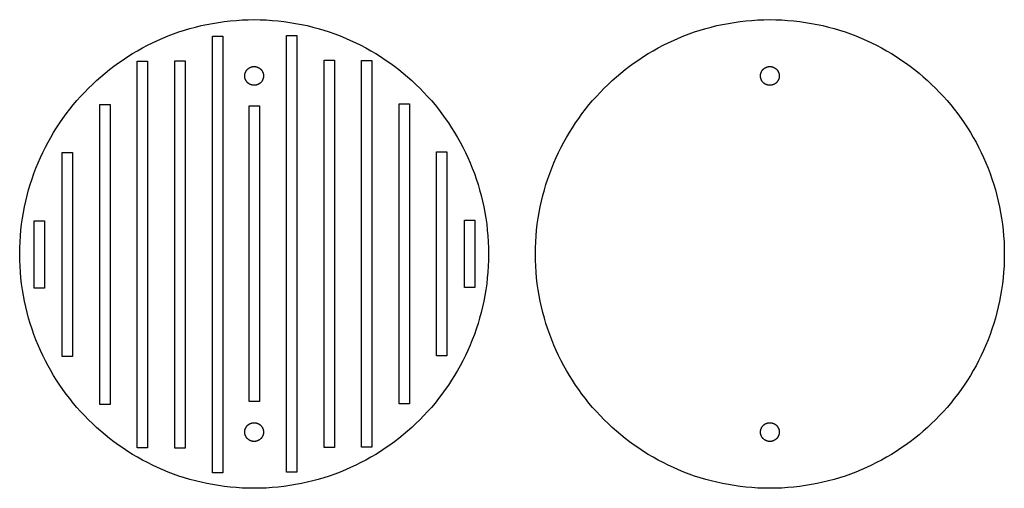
# Model space of a CAD drawing. Header units: millimetres. Extents: x 5 to 608, y 13 to 122.
# Tile 40 of 40: x 398 to 608, y 13 to 113. Entities that reach past the tile are written whole.
import ezdxf

# ---------------------------------------------------------------- set-up
doc = ezdxf.new("R2010")
doc.units = ezdxf.units.MM
doc.layers.add('Calque 2', color=7, linetype='Continuous')
doc.layers.add('Calque 8', color=12, linetype='Continuous', true_color=0xe30613)

msp = doc.modelspace()

# ---------------------------------------------------------------- linework, layer by layer
at = {"layer": 'Calque 2', "color": 12, "true_color": 0xe30613}
for points in [[(508.07, 62.7), (508.09, 63.99), (508.14, 65.27), (508.22, 66.54), (508.33, 67.81), (508.47, 69.06), (508.65, 70.31), (508.85, 71.55), (509.09, 72.77), (509.35, 73.99), (509.65, 75.19), (509.97, 76.38), (510.32, 77.56), (510.7, 78.73), (511.11, 79.89), (511.54, 81.03), (512, 82.16), (512.49, 83.27), (513, 84.37), (513.54, 85.46), (514.11, 86.53), (514.7, 87.58), (515.31, 88.62), (515.95, 89.65), (516.61, 90.65), (517.3, 91.64), (518, 92.61), (518.74, 93.57), (519.49, 94.5), (520.26, 95.42), (521.06, 96.31), (521.88, 97.19), (522.72, 98.05), (523.57, 98.89), (524.45, 99.71), (525.35, 100.5), (526.27, 101.28), (527.2, 102.03), (528.16, 102.76), (529.13, 103.47), (530.12, 104.16), (531.12, 104.82), (532.14, 105.46), (533.18, 106.07), (534.24, 106.66), (535.31, 107.23), (536.39, 107.77), (537.49, 108.28), (538.61, 108.77), (539.74, 109.23), (540.88, 109.66), (542.03, 110.07), (543.2, 110.45), (544.38, 110.8), (545.58, 111.12), (546.78, 111.42), (547.99, 111.68), (549.22, 111.91), (550.46, 112.12), (551.7, 112.29), (552.96, 112.44), (554.22, 112.55), (555.5, 112.63), (556.78, 112.68), (558.07, 112.7)], [(558.07, 112.7), (559.36, 112.68), (560.64, 112.63), (561.92, 112.55), (563.18, 112.44), (564.44, 112.29), (565.69, 112.12), (566.92, 111.91), (568.15, 111.68), (569.36, 111.42), (570.57, 111.12), (571.76, 110.8), (572.94, 110.45), (574.11, 110.07), (575.26, 109.66), (576.41, 109.23), (577.53, 108.77), (578.65, 108.28), (579.75, 107.77), (580.83, 107.23), (581.9, 106.66), (582.96, 106.07), (584, 105.46), (585.02, 104.82), (586.03, 104.16), (587.02, 103.47), (587.99, 102.76), (588.94, 102.03), (589.88, 101.28), (590.79, 100.5), (591.69, 99.71), (592.57, 98.89), (593.43, 98.05), (594.26, 97.19), (595.08, 96.31), (595.88, 95.42), (596.65, 94.5), (597.41, 93.57), (598.14, 92.61), (598.85, 91.64), (599.53, 90.65), (600.19, 89.65), (600.83, 88.62), (601.45, 87.58), (602.04, 86.53), (602.6, 85.46), (603.14, 84.37), (603.65, 83.27), (604.14, 82.16), (604.6, 81.03), (605.04, 79.89), (605.44, 78.73), (605.82, 77.56), (606.17, 76.38), (606.5, 75.19), (606.79, 73.99), (607.06, 72.77), (607.29, 71.55), (607.5, 70.31), (607.67, 69.06), (607.81, 67.81), (607.93, 66.54), (608.01, 65.27), (608.05, 63.99), (608.07, 62.7)], [(556.07, 100.7), (556.07, 100.75), (556.07, 100.8), (556.08, 100.85), (556.08, 100.9), (556.09, 100.95), (556.09, 101), (556.1, 101.05), (556.11, 101.1), (556.12, 101.15), (556.13, 101.2), (556.15, 101.24), (556.16, 101.29), (556.18, 101.34), (556.19, 101.38), (556.21, 101.43), (556.23, 101.47), (556.25, 101.52), (556.27, 101.56), (556.29, 101.61), (556.31, 101.65), (556.34, 101.69), (556.36, 101.73), (556.39, 101.77), (556.41, 101.81), (556.44, 101.85), (556.47, 101.89), (556.5, 101.93), (556.53, 101.97), (556.56, 102), (556.59, 102.04), (556.62, 102.08), (556.66, 102.11), (556.69, 102.14), (556.73, 102.18), (556.76, 102.21), (556.8, 102.24), (556.84, 102.27), (556.87, 102.3), (556.91, 102.33), (556.95, 102.35), (556.99, 102.38), (557.03, 102.41), (557.08, 102.43), (557.12, 102.45), (557.16, 102.48), (557.2, 102.5), (557.25, 102.52), (557.29, 102.54), (557.34, 102.56), (557.38, 102.57), (557.43, 102.59), (557.48, 102.61), (557.52, 102.62), (557.57, 102.63), (557.62, 102.64), (557.67, 102.65), (557.72, 102.66), (557.77, 102.67), (557.82, 102.68), (557.87, 102.69), (557.92, 102.69), (557.97, 102.69), (558.02, 102.69), (558.07, 102.7)], [(558.07, 102.7), (558.12, 102.69), (558.17, 102.69), (558.23, 102.69), (558.28, 102.69), (558.33, 102.68), (558.38, 102.67), (558.43, 102.66), (558.47, 102.65), (558.52, 102.64), (558.57, 102.63), (558.62, 102.62), (558.67, 102.61), (558.71, 102.59), (558.76, 102.57), (558.8, 102.56), (558.85, 102.54), (558.89, 102.52), (558.94, 102.5), (558.98, 102.48), (559.02, 102.45), (559.07, 102.43), (559.11, 102.41), (559.15, 102.38), (559.19, 102.35), (559.23, 102.33), (559.27, 102.3), (559.31, 102.27), (559.34, 102.24), (559.38, 102.21), (559.42, 102.18), (559.45, 102.14), (559.49, 102.11), (559.52, 102.08), (559.55, 102.04), (559.58, 102), (559.61, 101.97), (559.64, 101.93), (559.67, 101.89), (559.7, 101.85), (559.73, 101.81), (559.76, 101.77), (559.78, 101.73), (559.81, 101.69), (559.83, 101.65), (559.85, 101.61), (559.87, 101.56), (559.89, 101.52), (559.91, 101.47), (559.93, 101.43), (559.95, 101.38), (559.97, 101.34), (559.98, 101.29), (560, 101.24), (560.01, 101.2), (560.02, 101.15), (560.03, 101.1), (560.04, 101.05), (560.05, 101), (560.06, 100.95), (560.06, 100.9), (560.07, 100.85), (560.07, 100.8), (560.07, 100.75), (560.07, 100.7)], [(558.07, 98.7), (558.02, 98.7), (557.97, 98.7), (557.92, 98.7), (557.87, 98.71), (557.82, 98.71), (557.77, 98.72), (557.72, 98.73), (557.67, 98.74), (557.62, 98.75), (557.57, 98.76), (557.52, 98.77), (557.48, 98.79), (557.43, 98.8), (557.38, 98.82), (557.34, 98.83), (557.29, 98.85), (557.25, 98.87), (557.2, 98.89), (557.16, 98.91), (557.12, 98.94), (557.08, 98.96), (557.03, 98.99), (556.99, 99.01), (556.95, 99.04), (556.91, 99.06), (556.87, 99.09), (556.84, 99.12), (556.8, 99.15), (556.76, 99.18), (556.73, 99.22), (556.69, 99.25), (556.66, 99.28), (556.62, 99.32), (556.59, 99.35), (556.56, 99.39), (556.53, 99.42), (556.5, 99.46), (556.47, 99.5), (556.44, 99.54), (556.41, 99.58), (556.39, 99.62), (556.36, 99.66), (556.34, 99.7), (556.31, 99.74), (556.29, 99.79), (556.27, 99.83), (556.25, 99.87), (556.23, 99.92), (556.21, 99.96), (556.19, 100.01), (556.18, 100.05), (556.16, 100.1), (556.15, 100.15), (556.13, 100.2), (556.12, 100.24), (556.11, 100.29), (556.1, 100.34), (556.09, 100.39), (556.09, 100.44), (556.08, 100.49), (556.08, 100.54), (556.07, 100.59), (556.07, 100.64), (556.07, 100.7)], [(560.07, 100.7), (560.07, 100.64), (560.07, 100.59), (560.07, 100.54), (560.06, 100.49), (560.06, 100.44), (560.05, 100.39), (560.04, 100.34), (560.03, 100.29), (560.02, 100.24), (560.01, 100.2), (560, 100.15), (559.98, 100.1), (559.97, 100.05), (559.95, 100.01), (559.93, 99.96), (559.91, 99.92), (559.89, 99.87), (559.87, 99.83), (559.85, 99.79), (559.83, 99.74), (559.81, 99.7), (559.78, 99.66), (559.76, 99.62), (559.73, 99.58), (559.7, 99.54), (559.67, 99.5), (559.64, 99.46), (559.61, 99.42), (559.58, 99.39), (559.55, 99.35), (559.52, 99.32), (559.49, 99.28), (559.45, 99.25), (559.42, 99.22), (559.38, 99.18), (559.34, 99.15), (559.31, 99.12), (559.27, 99.09), (559.23, 99.06), (559.19, 99.04), (559.15, 99.01), (559.11, 98.99), (559.07, 98.96), (559.02, 98.94), (558.98, 98.91), (558.94, 98.89), (558.89, 98.87), (558.85, 98.85), (558.8, 98.83), (558.76, 98.82), (558.71, 98.8), (558.67, 98.79), (558.62, 98.77), (558.57, 98.76), (558.52, 98.75), (558.47, 98.74), (558.43, 98.73), (558.38, 98.72), (558.33, 98.71), (558.28, 98.71), (558.23, 98.7), (558.17, 98.7), (558.12, 98.7), (558.07, 98.7)], [(558.07, 12.7), (556.78, 12.71), (555.5, 12.76), (554.22, 12.84), (552.96, 12.95), (551.7, 13.1), (550.46, 13.27), (549.22, 13.48), (547.99, 13.71), (546.78, 13.98), (545.58, 14.27), (544.38, 14.59), (543.2, 14.94), (542.03, 15.32), (540.88, 15.73), (539.74, 16.16), (538.61, 16.63), (537.49, 17.11), (536.39, 17.63), (535.31, 18.17), (534.24, 18.73), (533.18, 19.32), (532.14, 19.93), (531.12, 20.57), (530.12, 21.23), (529.13, 21.92), (528.16, 22.63), (527.2, 23.36), (526.27, 24.11), (525.35, 24.89), (524.45, 25.68), (523.57, 26.5), (522.72, 27.34), (521.88, 28.2), (521.06, 29.08), (520.26, 29.97), (519.49, 30.89), (518.74, 31.83), (518, 32.78), (517.3, 33.75), (516.61, 34.74), (515.95, 35.75), (515.31, 36.77), (514.7, 37.81), (514.11, 38.86), (513.54, 39.93), (513, 41.02), (512.49, 42.12), (512, 43.23), (511.54, 44.36), (511.11, 45.5), (510.7, 46.66), (510.32, 47.83), (509.97, 49.01), (509.65, 50.2), (509.35, 51.4), (509.09, 52.62), (508.85, 53.84), (508.65, 55.08), (508.47, 56.33), (508.33, 57.58), (508.22, 58.85), (508.14, 60.12), (508.09, 61.41), (508.07, 62.7)], [(608.07, 62.7), (608.05, 61.41), (608.01, 60.12), (607.93, 58.85), (607.81, 57.58), (607.67, 56.33), (607.5, 55.08), (607.29, 53.84), (607.06, 52.62), (606.79, 51.4), (606.5, 50.2), (606.17, 49.01), (605.82, 47.83), (605.44, 46.66), (605.04, 45.5), (604.6, 44.36), (604.14, 43.23), (603.65, 42.12), (603.14, 41.02), (602.6, 39.93), (602.04, 38.86), (601.45, 37.81), (600.83, 36.77), (600.19, 35.75), (599.53, 34.74), (598.85, 33.75), (598.14, 32.78), (597.41, 31.83), (596.65, 30.89), (595.88, 29.97), (595.08, 29.08), (594.26, 28.2), (593.43, 27.34), (592.57, 26.5), (591.69, 25.68), (590.79, 24.89), (589.88, 24.11), (588.94, 23.36), (587.99, 22.63), (587.02, 21.92), (586.03, 21.23), (585.02, 20.57), (584, 19.93), (582.96, 19.32), (581.9, 18.73), (580.83, 18.17), (579.75, 17.63), (578.65, 17.11), (577.53, 16.63), (576.41, 16.16), (575.26, 15.73), (574.11, 15.32), (572.94, 14.94), (571.76, 14.59), (570.57, 14.27), (569.36, 13.98), (568.15, 13.71), (566.92, 13.48), (565.69, 13.27), (564.44, 13.1), (563.18, 12.95), (561.92, 12.84), (560.64, 12.76), (559.36, 12.71), (558.07, 12.7)], [(556.07, 24.7), (556.07, 24.75), (556.07, 24.8), (556.08, 24.85), (556.08, 24.9), (556.09, 24.95), (556.09, 25), (556.1, 25.05), (556.11, 25.1), (556.12, 25.15), (556.13, 25.2), (556.15, 25.24), (556.16, 25.29), (556.18, 25.34), (556.19, 25.38), (556.21, 25.43), (556.23, 25.47), (556.25, 25.52), (556.27, 25.56), (556.29, 25.61), (556.31, 25.65), (556.34, 25.69), (556.36, 25.73), (556.39, 25.77), (556.41, 25.81), (556.44, 25.85), (556.47, 25.89), (556.5, 25.93), (556.53, 25.97), (556.56, 26), (556.59, 26.04), (556.62, 26.08), (556.66, 26.11), (556.69, 26.14), (556.73, 26.18), (556.76, 26.21), (556.8, 26.24), (556.84, 26.27), (556.87, 26.3), (556.91, 26.33), (556.95, 26.35), (556.99, 26.38), (557.03, 26.41), (557.08, 26.43), (557.12, 26.45), (557.16, 26.48), (557.2, 26.5), (557.25, 26.52), (557.29, 26.54), (557.34, 26.56), (557.38, 26.57), (557.43, 26.59), (557.48, 26.61), (557.52, 26.62), (557.57, 26.63), (557.62, 26.64), (557.67, 26.66), (557.72, 26.66), (557.77, 26.67), (557.82, 26.68), (557.87, 26.69), (557.92, 26.69), (557.97, 26.69), (558.02, 26.69), (558.07, 26.7)], [(558.07, 26.7), (558.12, 26.69), (558.17, 26.69), (558.23, 26.69), (558.28, 26.69), (558.33, 26.68), (558.38, 26.67), (558.43, 26.66), (558.47, 26.66), (558.52, 26.64), (558.57, 26.63), (558.62, 26.62), (558.67, 26.61), (558.71, 26.59), (558.76, 26.57), (558.8, 26.56), (558.85, 26.54), (558.89, 26.52), (558.94, 26.5), (558.98, 26.48), (559.02, 26.45), (559.07, 26.43), (559.11, 26.41), (559.15, 26.38), (559.19, 26.35), (559.23, 26.33), (559.27, 26.3), (559.31, 26.27), (559.34, 26.24), (559.38, 26.21), (559.42, 26.18), (559.45, 26.14), (559.49, 26.11), (559.52, 26.08), (559.55, 26.04), (559.58, 26), (559.61, 25.97), (559.64, 25.93), (559.67, 25.89), (559.7, 25.85), (559.73, 25.81), (559.76, 25.77), (559.78, 25.73), (559.81, 25.69), (559.83, 25.65), (559.85, 25.61), (559.87, 25.56), (559.89, 25.52), (559.91, 25.47), (559.93, 25.43), (559.95, 25.38), (559.97, 25.34), (559.98, 25.29), (560, 25.24), (560.01, 25.2), (560.02, 25.15), (560.03, 25.1), (560.04, 25.05), (560.05, 25), (560.06, 24.95), (560.06, 24.9), (560.07, 24.85), (560.07, 24.8), (560.07, 24.75), (560.07, 24.7)], [(558.07, 22.7), (558.02, 22.7), (557.97, 22.7), (557.92, 22.7), (557.87, 22.71), (557.82, 22.71), (557.77, 22.72), (557.72, 22.73), (557.67, 22.74), (557.62, 22.75), (557.57, 22.76), (557.52, 22.77), (557.48, 22.79), (557.43, 22.8), (557.38, 22.82), (557.34, 22.83), (557.29, 22.85), (557.25, 22.87), (557.2, 22.89), (557.16, 22.91), (557.12, 22.94), (557.08, 22.96), (557.03, 22.99), (556.99, 23.01), (556.95, 23.04), (556.91, 23.06), (556.87, 23.09), (556.84, 23.12), (556.8, 23.15), (556.76, 23.18), (556.73, 23.22), (556.69, 23.25), (556.66, 23.28), (556.62, 23.32), (556.59, 23.35), (556.56, 23.39), (556.53, 23.42), (556.5, 23.46), (556.47, 23.5), (556.44, 23.54), (556.41, 23.58), (556.39, 23.62), (556.36, 23.66), (556.34, 23.7), (556.31, 23.74), (556.29, 23.79), (556.27, 23.83), (556.25, 23.87), (556.23, 23.92), (556.21, 23.96), (556.19, 24.01), (556.18, 24.05), (556.16, 24.1), (556.15, 24.15), (556.13, 24.2), (556.12, 24.24), (556.11, 24.29), (556.1, 24.34), (556.09, 24.39), (556.09, 24.44), (556.08, 24.49), (556.08, 24.54), (556.07, 24.59), (556.07, 24.64), (556.07, 24.7)], [(560.07, 24.7), (560.07, 24.64), (560.07, 24.59), (560.07, 24.54), (560.06, 24.49), (560.06, 24.44), (560.05, 24.39), (560.04, 24.34), (560.03, 24.29), (560.02, 24.24), (560.01, 24.2), (560, 24.15), (559.98, 24.1), (559.97, 24.05), (559.95, 24.01), (559.93, 23.96), (559.91, 23.92), (559.89, 23.87), (559.87, 23.83), (559.85, 23.79), (559.83, 23.74), (559.81, 23.7), (559.78, 23.66), (559.76, 23.62), (559.73, 23.58), (559.7, 23.54), (559.67, 23.5), (559.64, 23.46), (559.61, 23.42), (559.58, 23.39), (559.55, 23.35), (559.52, 23.32), (559.49, 23.28), (559.45, 23.25), (559.42, 23.22), (559.38, 23.18), (559.34, 23.15), (559.31, 23.12), (559.27, 23.09), (559.23, 23.06), (559.19, 23.04), (559.15, 23.01), (559.11, 22.99), (559.07, 22.96), (559.02, 22.94), (558.98, 22.91), (558.94, 22.89), (558.89, 22.87), (558.85, 22.85), (558.8, 22.83), (558.76, 22.82), (558.71, 22.8), (558.67, 22.79), (558.62, 22.77), (558.57, 22.76), (558.52, 22.75), (558.47, 22.74), (558.43, 22.73), (558.38, 22.72), (558.33, 22.71), (558.28, 22.71), (558.23, 22.7), (558.17, 22.7), (558.12, 22.7), (558.07, 22.7)]]:
    msp.add_lwpolyline(points, dxfattribs=at)
at = {"layer": 'Calque 8', "color": 12, "true_color": 0xe30613}
for points in [[(398.07, 62.7), (398.09, 63.99), (398.14, 65.27), (398.22, 66.54), (398.33, 67.81), (398.47, 69.06), (398.65, 70.31), (398.85, 71.55), (399.09, 72.77), (399.35, 73.99), (399.65, 75.19), (399.97, 76.38), (400.32, 77.56), (400.7, 78.73), (401.11, 79.89), (401.54, 81.03), (402, 82.16), (402.49, 83.27), (403, 84.37), (403.54, 85.46), (404.11, 86.53), (404.7, 87.58), (405.31, 88.62), (405.95, 89.65), (406.61, 90.65), (407.3, 91.64), (408, 92.61), (408.74, 93.57), (409.49, 94.5), (410.26, 95.42), (411.06, 96.31), (411.88, 97.19), (412.72, 98.05), (413.57, 98.89), (414.45, 99.71), (415.35, 100.5), (416.27, 101.28), (417.2, 102.03), (418.16, 102.76), (419.13, 103.47), (420.12, 104.16), (421.12, 104.82), (422.14, 105.46), (423.18, 106.07), (424.24, 106.66), (425.31, 107.23), (426.39, 107.77), (427.49, 108.28), (428.61, 108.77), (429.74, 109.23), (430.88, 109.66), (432.03, 110.07), (433.2, 110.45), (434.38, 110.8), (435.58, 111.12), (436.78, 111.42), (437.99, 111.68), (439.22, 111.91), (440.46, 112.12), (441.7, 112.29), (442.96, 112.44), (444.22, 112.55), (445.5, 112.63), (446.78, 112.68), (448.07, 112.7)], [(448.07, 112.7), (449.36, 112.68), (450.64, 112.63), (451.92, 112.55), (453.18, 112.44), (454.44, 112.29), (455.69, 112.12), (456.92, 111.91), (458.15, 111.68), (459.36, 111.42), (460.57, 111.12), (461.76, 110.8), (462.94, 110.45), (464.11, 110.07), (465.26, 109.66), (466.41, 109.23), (467.53, 108.77), (468.65, 108.28), (469.75, 107.77), (470.83, 107.23), (471.9, 106.66), (472.96, 106.07), (474, 105.46), (475.02, 104.82), (476.03, 104.16), (477.02, 103.47), (477.99, 102.76), (478.94, 102.03), (479.88, 101.28), (480.79, 100.5), (481.69, 99.71), (482.57, 98.89), (483.43, 98.05), (484.26, 97.19), (485.08, 96.31), (485.88, 95.42), (486.65, 94.5), (487.41, 93.57), (488.14, 92.61), (488.85, 91.64), (489.53, 90.65), (490.19, 89.65), (490.83, 88.62), (491.45, 87.58), (492.04, 86.53), (492.6, 85.46), (493.14, 84.37), (493.65, 83.27), (494.14, 82.16), (494.6, 81.03), (495.04, 79.89), (495.44, 78.73), (495.82, 77.56), (496.17, 76.38), (496.5, 75.19), (496.79, 73.99), (497.06, 72.77), (497.29, 71.55), (497.5, 70.31), (497.67, 69.06), (497.81, 67.81), (497.93, 66.54), (498.01, 65.27), (498.05, 63.99), (498.07, 62.7)], [(446.07, 100.7), (446.07, 100.75), (446.07, 100.8), (446.08, 100.85), (446.08, 100.9), (446.09, 100.95), (446.09, 101), (446.1, 101.05), (446.11, 101.1), (446.12, 101.15), (446.13, 101.2), (446.15, 101.24), (446.16, 101.29), (446.18, 101.34), (446.19, 101.38), (446.21, 101.43), (446.23, 101.47), (446.25, 101.52), (446.27, 101.56), (446.29, 101.61), (446.31, 101.65), (446.34, 101.69), (446.36, 101.73), (446.39, 101.77), (446.41, 101.81), (446.44, 101.85), (446.47, 101.89), (446.5, 101.93), (446.53, 101.97), (446.56, 102), (446.59, 102.04), (446.62, 102.08), (446.66, 102.11), (446.69, 102.14), (446.73, 102.18), (446.76, 102.21), (446.8, 102.24), (446.84, 102.27), (446.87, 102.3), (446.91, 102.33), (446.95, 102.35), (446.99, 102.38), (447.03, 102.41), (447.08, 102.43), (447.12, 102.45), (447.16, 102.48), (447.2, 102.5), (447.25, 102.52), (447.29, 102.54), (447.34, 102.56), (447.38, 102.57), (447.43, 102.59), (447.48, 102.61), (447.52, 102.62), (447.57, 102.63), (447.62, 102.64), (447.67, 102.65), (447.72, 102.66), (447.77, 102.67), (447.82, 102.68), (447.87, 102.69), (447.92, 102.69), (447.97, 102.69), (448.02, 102.69), (448.07, 102.7)], [(448.07, 102.7), (448.12, 102.69), (448.17, 102.69), (448.23, 102.69), (448.28, 102.69), (448.33, 102.68), (448.38, 102.67), (448.43, 102.66), (448.47, 102.65), (448.52, 102.64), (448.57, 102.63), (448.62, 102.62), (448.67, 102.61), (448.71, 102.59), (448.76, 102.57), (448.8, 102.56), (448.85, 102.54), (448.89, 102.52), (448.94, 102.5), (448.98, 102.48), (449.02, 102.45), (449.07, 102.43), (449.11, 102.41), (449.15, 102.38), (449.19, 102.35), (449.23, 102.33), (449.27, 102.3), (449.31, 102.27), (449.34, 102.24), (449.38, 102.21), (449.42, 102.18), (449.45, 102.14), (449.49, 102.11), (449.52, 102.08), (449.55, 102.04), (449.58, 102), (449.61, 101.97), (449.64, 101.93), (449.67, 101.89), (449.7, 101.85), (449.73, 101.81), (449.76, 101.77), (449.78, 101.73), (449.81, 101.69), (449.83, 101.65), (449.85, 101.61), (449.87, 101.56), (449.89, 101.52), (449.91, 101.47), (449.93, 101.43), (449.95, 101.38), (449.97, 101.34), (449.98, 101.29), (450, 101.24), (450.01, 101.2), (450.02, 101.15), (450.03, 101.1), (450.04, 101.05), (450.05, 101), (450.06, 100.95), (450.06, 100.9), (450.07, 100.85), (450.07, 100.8), (450.07, 100.75), (450.07, 100.7)], [(448.07, 98.7), (448.02, 98.7), (447.97, 98.7), (447.92, 98.7), (447.87, 98.71), (447.82, 98.71), (447.77, 98.72), (447.72, 98.73), (447.67, 98.74), (447.62, 98.75), (447.57, 98.76), (447.52, 98.77), (447.48, 98.79), (447.43, 98.8), (447.38, 98.82), (447.34, 98.83), (447.29, 98.85), (447.25, 98.87), (447.2, 98.89), (447.16, 98.91), (447.12, 98.94), (447.08, 98.96), (447.03, 98.99), (446.99, 99.01), (446.95, 99.04), (446.91, 99.06), (446.87, 99.09), (446.84, 99.12), (446.8, 99.15), (446.76, 99.18), (446.73, 99.22), (446.69, 99.25), (446.66, 99.28), (446.62, 99.32), (446.59, 99.35), (446.56, 99.39), (446.53, 99.42), (446.5, 99.46), (446.47, 99.5), (446.44, 99.54), (446.41, 99.58), (446.39, 99.62), (446.36, 99.66), (446.34, 99.7), (446.31, 99.74), (446.29, 99.79), (446.27, 99.83), (446.25, 99.87), (446.23, 99.92), (446.21, 99.96), (446.19, 100.01), (446.18, 100.05), (446.16, 100.1), (446.15, 100.15), (446.13, 100.2), (446.12, 100.24), (446.11, 100.29), (446.1, 100.34), (446.09, 100.39), (446.09, 100.44), (446.08, 100.49), (446.08, 100.54), (446.07, 100.59), (446.07, 100.64), (446.07, 100.7)], [(450.07, 100.7), (450.07, 100.64), (450.07, 100.59), (450.07, 100.54), (450.06, 100.49), (450.06, 100.44), (450.05, 100.39), (450.04, 100.34), (450.03, 100.29), (450.02, 100.24), (450.01, 100.2), (450, 100.15), (449.98, 100.1), (449.97, 100.05), (449.95, 100.01), (449.93, 99.96), (449.91, 99.92), (449.89, 99.87), (449.87, 99.83), (449.85, 99.79), (449.83, 99.74), (449.81, 99.7), (449.78, 99.66), (449.76, 99.62), (449.73, 99.58), (449.7, 99.54), (449.67, 99.5), (449.64, 99.46), (449.61, 99.42), (449.58, 99.39), (449.55, 99.35), (449.52, 99.32), (449.49, 99.28), (449.45, 99.25), (449.42, 99.22), (449.38, 99.18), (449.34, 99.15), (449.31, 99.12), (449.27, 99.09), (449.23, 99.06), (449.19, 99.04), (449.15, 99.01), (449.11, 98.99), (449.07, 98.96), (449.02, 98.94), (448.98, 98.91), (448.94, 98.89), (448.89, 98.87), (448.85, 98.85), (448.8, 98.83), (448.76, 98.82), (448.71, 98.8), (448.67, 98.79), (448.62, 98.77), (448.57, 98.76), (448.52, 98.75), (448.47, 98.74), (448.43, 98.73), (448.38, 98.72), (448.33, 98.71), (448.28, 98.71), (448.23, 98.7), (448.17, 98.7), (448.12, 98.7), (448.07, 98.7)], [(448.07, 12.7), (446.78, 12.71), (445.5, 12.76), (444.22, 12.84), (442.96, 12.95), (441.7, 13.1), (440.46, 13.27), (439.22, 13.48), (437.99, 13.71), (436.78, 13.98), (435.58, 14.27), (434.38, 14.59), (433.2, 14.94), (432.03, 15.32), (430.88, 15.73), (429.74, 16.16), (428.61, 16.63), (427.49, 17.11), (426.39, 17.63), (425.31, 18.17), (424.24, 18.73), (423.18, 19.32), (422.14, 19.93), (421.12, 20.57), (420.12, 21.23), (419.13, 21.92), (418.16, 22.63), (417.2, 23.36), (416.27, 24.11), (415.35, 24.89), (414.45, 25.68), (413.57, 26.5), (412.72, 27.34), (411.88, 28.2), (411.06, 29.08), (410.26, 29.97), (409.49, 30.89), (408.74, 31.83), (408, 32.78), (407.3, 33.75), (406.61, 34.74), (405.95, 35.75), (405.31, 36.77), (404.7, 37.81), (404.11, 38.86), (403.54, 39.93), (403, 41.02), (402.49, 42.12), (402, 43.23), (401.54, 44.36), (401.11, 45.5), (400.7, 46.66), (400.32, 47.83), (399.97, 49.01), (399.65, 50.2), (399.35, 51.4), (399.09, 52.62), (398.85, 53.84), (398.65, 55.08), (398.47, 56.33), (398.33, 57.58), (398.22, 58.85), (398.14, 60.12), (398.09, 61.41), (398.07, 62.7)], [(498.07, 62.7), (498.05, 61.41), (498.01, 60.12), (497.93, 58.85), (497.81, 57.58), (497.67, 56.33), (497.5, 55.08), (497.29, 53.84), (497.06, 52.62), (496.79, 51.4), (496.5, 50.2), (496.17, 49.01), (495.82, 47.83), (495.44, 46.66), (495.04, 45.5), (494.6, 44.36), (494.14, 43.23), (493.65, 42.12), (493.14, 41.02), (492.6, 39.93), (492.04, 38.86), (491.45, 37.81), (490.83, 36.77), (490.19, 35.75), (489.53, 34.74), (488.85, 33.75), (488.14, 32.78), (487.41, 31.83), (486.65, 30.89), (485.88, 29.97), (485.08, 29.08), (484.26, 28.2), (483.43, 27.34), (482.57, 26.5), (481.69, 25.68), (480.79, 24.89), (479.88, 24.11), (478.94, 23.36), (477.99, 22.63), (477.02, 21.92), (476.03, 21.23), (475.02, 20.57), (474, 19.93), (472.96, 19.32), (471.9, 18.73), (470.83, 18.17), (469.75, 17.63), (468.65, 17.11), (467.53, 16.63), (466.41, 16.16), (465.26, 15.73), (464.11, 15.32), (462.94, 14.94), (461.76, 14.59), (460.57, 14.27), (459.36, 13.98), (458.15, 13.71), (456.92, 13.48), (455.69, 13.27), (454.44, 13.1), (453.18, 12.95), (451.92, 12.84), (450.64, 12.76), (449.36, 12.71), (448.07, 12.7)], [(446.07, 24.7), (446.07, 24.75), (446.07, 24.8), (446.08, 24.85), (446.08, 24.9), (446.09, 24.95), (446.09, 25), (446.1, 25.05), (446.11, 25.1), (446.12, 25.15), (446.13, 25.2), (446.15, 25.24), (446.16, 25.29), (446.18, 25.34), (446.19, 25.38), (446.21, 25.43), (446.23, 25.47), (446.25, 25.52), (446.27, 25.56), (446.29, 25.61), (446.31, 25.65), (446.34, 25.69), (446.36, 25.73), (446.39, 25.77), (446.41, 25.81), (446.44, 25.85), (446.47, 25.89), (446.5, 25.93), (446.53, 25.97), (446.56, 26), (446.59, 26.04), (446.62, 26.08), (446.66, 26.11), (446.69, 26.14), (446.73, 26.18), (446.76, 26.21), (446.8, 26.24), (446.84, 26.27), (446.87, 26.3), (446.91, 26.33), (446.95, 26.35), (446.99, 26.38), (447.03, 26.41), (447.08, 26.43), (447.12, 26.45), (447.16, 26.48), (447.2, 26.5), (447.25, 26.52), (447.29, 26.54), (447.34, 26.56), (447.38, 26.57), (447.43, 26.59), (447.48, 26.61), (447.52, 26.62), (447.57, 26.63), (447.62, 26.64), (447.67, 26.66), (447.72, 26.66), (447.77, 26.67), (447.82, 26.68), (447.87, 26.69), (447.92, 26.69), (447.97, 26.69), (448.02, 26.69), (448.07, 26.7)], [(448.07, 26.7), (448.12, 26.69), (448.17, 26.69), (448.23, 26.69), (448.28, 26.69), (448.33, 26.68), (448.38, 26.67), (448.43, 26.66), (448.47, 26.66), (448.52, 26.64), (448.57, 26.63), (448.62, 26.62), (448.67, 26.61), (448.71, 26.59), (448.76, 26.57), (448.8, 26.56), (448.85, 26.54), (448.89, 26.52), (448.94, 26.5), (448.98, 26.48), (449.02, 26.45), (449.07, 26.43), (449.11, 26.41), (449.15, 26.38), (449.19, 26.35), (449.23, 26.33), (449.27, 26.3), (449.31, 26.27), (449.34, 26.24), (449.38, 26.21), (449.42, 26.18), (449.45, 26.14), (449.49, 26.11), (449.52, 26.08), (449.55, 26.04), (449.58, 26), (449.61, 25.97), (449.64, 25.93), (449.67, 25.89), (449.7, 25.85), (449.73, 25.81), (449.76, 25.77), (449.78, 25.73), (449.81, 25.69), (449.83, 25.65), (449.85, 25.61), (449.87, 25.56), (449.89, 25.52), (449.91, 25.47), (449.93, 25.43), (449.95, 25.38), (449.97, 25.34), (449.98, 25.29), (450, 25.24), (450.01, 25.2), (450.02, 25.15), (450.03, 25.1), (450.04, 25.05), (450.05, 25), (450.06, 24.95), (450.06, 24.9), (450.07, 24.85), (450.07, 24.8), (450.07, 24.75), (450.07, 24.7)], [(448.07, 22.7), (448.02, 22.7), (447.97, 22.7), (447.92, 22.7), (447.87, 22.71), (447.82, 22.71), (447.77, 22.72), (447.72, 22.73), (447.67, 22.74), (447.62, 22.75), (447.57, 22.76), (447.52, 22.77), (447.48, 22.79), (447.43, 22.8), (447.38, 22.82), (447.34, 22.83), (447.29, 22.85), (447.25, 22.87), (447.2, 22.89), (447.16, 22.91), (447.12, 22.94), (447.08, 22.96), (447.03, 22.99), (446.99, 23.01), (446.95, 23.04), (446.91, 23.06), (446.87, 23.09), (446.84, 23.12), (446.8, 23.15), (446.76, 23.18), (446.73, 23.22), (446.69, 23.25), (446.66, 23.28), (446.62, 23.32), (446.59, 23.35), (446.56, 23.39), (446.53, 23.42), (446.5, 23.46), (446.47, 23.5), (446.44, 23.54), (446.41, 23.58), (446.39, 23.62), (446.36, 23.66), (446.34, 23.7), (446.31, 23.74), (446.29, 23.79), (446.27, 23.83), (446.25, 23.87), (446.23, 23.92), (446.21, 23.96), (446.19, 24.01), (446.18, 24.05), (446.16, 24.1), (446.15, 24.15), (446.13, 24.2), (446.12, 24.24), (446.11, 24.29), (446.1, 24.34), (446.09, 24.39), (446.09, 24.44), (446.08, 24.49), (446.08, 24.54), (446.07, 24.59), (446.07, 24.64), (446.07, 24.7)], [(450.07, 24.7), (450.07, 24.64), (450.07, 24.59), (450.07, 24.54), (450.06, 24.49), (450.06, 24.44), (450.05, 24.39), (450.04, 24.34), (450.03, 24.29), (450.02, 24.24), (450.01, 24.2), (450, 24.15), (449.98, 24.1), (449.97, 24.05), (449.95, 24.01), (449.93, 23.96), (449.91, 23.92), (449.89, 23.87), (449.87, 23.83), (449.85, 23.79), (449.83, 23.74), (449.81, 23.7), (449.78, 23.66), (449.76, 23.62), (449.73, 23.58), (449.7, 23.54), (449.67, 23.5), (449.64, 23.46), (449.61, 23.42), (449.58, 23.39), (449.55, 23.35), (449.52, 23.32), (449.49, 23.28), (449.45, 23.25), (449.42, 23.22), (449.38, 23.18), (449.34, 23.15), (449.31, 23.12), (449.27, 23.09), (449.23, 23.06), (449.19, 23.04), (449.15, 23.01), (449.11, 22.99), (449.07, 22.96), (449.02, 22.94), (448.98, 22.91), (448.94, 22.89), (448.89, 22.87), (448.85, 22.85), (448.8, 22.83), (448.76, 22.82), (448.71, 22.8), (448.67, 22.79), (448.62, 22.77), (448.57, 22.76), (448.52, 22.75), (448.47, 22.74), (448.43, 22.73), (448.38, 22.72), (448.33, 22.71), (448.28, 22.71), (448.23, 22.7), (448.17, 22.7), (448.12, 22.7), (448.07, 22.7)]]:
    msp.add_lwpolyline(points, dxfattribs=at)
for points in [[(457.16, 16.14), (454.96, 16.14), (454.96, 109.34), (457.16, 109.34)], [(441.38, 15.98), (439.18, 15.98), (439.18, 109.17), (441.38, 109.17)], [(425.36, 21.31), (423.16, 21.31), (423.16, 103.84), (425.36, 103.84)], [(433.34, 21.26), (431.14, 21.26), (431.14, 103.89), (433.34, 103.89)], [(465.19, 21.43), (462.99, 21.43), (462.99, 104.06), (465.19, 104.06)], [(473.18, 21.47), (470.98, 21.47), (470.98, 104.01), (473.18, 104.01)], [(417.34, 30.57), (415.14, 30.57), (415.14, 94.58), (417.34, 94.58)], [(481.19, 30.73), (478.99, 30.73), (478.99, 94.75), (481.19, 94.75)], [(449.22, 31.19), (447.02, 31.19), (447.02, 94.3), (449.22, 94.3)], [(409.34, 40.79), (407.14, 40.79), (407.14, 84.36), (409.34, 84.36)], [(489.19, 40.96), (486.99, 40.96), (486.99, 84.53), (489.19, 84.53)], [(403.39, 55.37), (401.19, 55.37), (401.19, 69.77), (403.39, 69.77)], [(495.14, 55.54), (492.94, 55.54), (492.94, 69.94), (495.14, 69.94)]]:
    msp.add_lwpolyline(points, close=True, dxfattribs=at)

doc.saveas('drawing.dxf')
